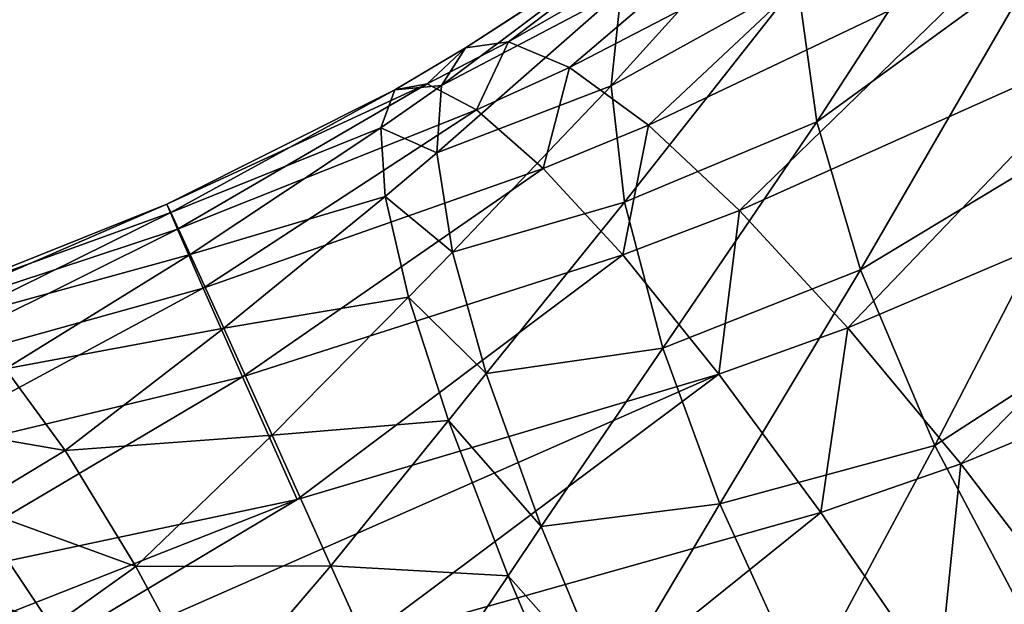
# Model space of a CAD drawing. Header units: millimetres. Extents: x -1 to 515, y 0 to 80.
# Tile 32 of 69: x 248.458 to 249.958, y 35.275 to 36.165. Entities that reach past the tile are written whole.
import ezdxf

# ---------------------------------------------------------------- set-up
doc = ezdxf.new("R2010")
doc.units = ezdxf.units.MM
doc.header["$LTSCALE"] = 25.4
doc.layers.get('0').update_dxf_attribs({"true_color": 0xff5454})

# ---------------------------------------------------------------- blocks, each defined once
blk = doc.blocks.new('STICKS-6267-9077.STL#2')
at = {"color": 250, "true_color": 0x262626}
mesh = blk.add_polyface(dxfattribs=at)
corners = [(254.598, 44.4471, -19.379), (248.5736, 30.0471, -16.7234), (248.5736, 44.4471, -16.7234), (254.598, 30.0471, -19.379)]
mesh.append_faces([[corners[k] for k in face] for face in [(0, 1, 2), (1, 0, 3)]], dxfattribs={"vtx0": -1, "color": 250})
mesh = blk.add_polyface(dxfattribs=at)
corners = [(254.6686, 30.0471, 19.3969), (248.6346, 44.4471, 16.7632), (248.6346, 30.0471, 16.7632), (254.6686, 44.4471, 19.3969)]
mesh.append_faces([[corners[k] for k in face] for face in [(0, 1, 2), (1, 0, 3)]], dxfattribs={"vtx0": -1, "color": 250})
at = {"color": 18, "true_color": 0x000000}
mesh = blk.add_polyface(dxfattribs=at)
corners = [(253.1531, 41.3067, -27.1902), (252.7788, 40.8519, -27.5262), (252.5856, 40.9732, -27.237)]
mesh.append_faces([[corners[k] for k in face] for face in [(0, 1, 2)]], dxfattribs={"color": 18})
mesh = blk.add_polyface(dxfattribs=at)
corners = [(252.6082, 41.1861, -24.5273), (252.2789, 40.9364, -24.8725), (252.3085, 40.7243, -24.5515)]
mesh.append_faces([[corners[k] for k in face] for face in [(0, 1, 2)]], dxfattribs={"color": 18})
mesh = blk.add_polyface(dxfattribs=at)
corners = [(252.6082, 41.1861, -24.5273), (252.3085, 40.7243, -24.5515), (252.6497, 40.9728, -24.2385)]
mesh.append_faces([[corners[k] for k in face] for face in [(0, 1, 2)]], dxfattribs={"color": 18})
mesh = blk.add_polyface(dxfattribs=at)
corners = [(252.291, 41.1057, -25.1969), (252.0106, 40.9236, -25.4988), (251.9954, 40.7787, -25.1466)]
mesh.append_faces([[corners[k] for k in face] for face in [(0, 1, 2)]], dxfattribs={"color": 18})
mesh = blk.add_polyface(dxfattribs=at)
corners = [(252.291, 41.1057, -25.1969), (251.9954, 40.7787, -25.1466), (252.2789, 40.9364, -24.8725)]
mesh.append_faces([[corners[k] for k in face] for face in [(0, 1, 2)]], dxfattribs={"color": 18})
mesh = blk.add_polyface(dxfattribs=at)
corners = [(251.8392, 40.8459, -26.4935), (252.2634, 41.0895, -26.5705), (251.9319, 40.8068, -26.8523)]
mesh.append_faces([[corners[k] for k in face] for face in [(0, 1, 2)]], dxfattribs={"color": 18})
mesh = blk.add_polyface(dxfattribs=at)
corners = [(252.1459, 41.079, -26.2149), (252.2634, 41.0895, -26.5705), (251.8392, 40.8459, -26.4935)]
mesh.append_faces([[corners[k] for k in face] for face in [(0, 1, 2)]], dxfattribs={"color": 18})
mesh = blk.add_polyface(dxfattribs=at)
corners = [(252.2634, 41.0895, -26.5705), (252.4098, 41.0544, -26.9113), (251.9319, 40.8068, -26.8523)]
mesh.append_faces([[corners[k] for k in face] for face in [(0, 1, 2)]], dxfattribs={"color": 18})
mesh = blk.add_polyface(dxfattribs=at)
corners = [(251.7735, 40.837, -26.1247), (252.1459, 41.079, -26.2149), (251.8392, 40.8459, -26.4935)]
mesh.append_faces([[corners[k] for k in face] for face in [(0, 1, 2)]], dxfattribs={"color": 18})
mesh = blk.add_polyface(dxfattribs=at)
corners = [(252.0606, 41.0226, -25.8523), (252.1459, 41.079, -26.2149), (251.7735, 40.837, -26.1247)]
mesh.append_faces([[corners[k] for k in face] for face in [(0, 1, 2)]], dxfattribs={"color": 18})
mesh = blk.add_polyface(dxfattribs=at)
corners = [(251.9319, 40.8068, -26.8523), (252.4098, 41.0544, -26.9113), (252.052, 40.7191, -27.2008)]
mesh.append_faces([[corners[k] for k in face] for face in [(0, 1, 2)]], dxfattribs={"color": 18})
mesh = blk.add_polyface(dxfattribs=at)
corners = [(252.4098, 41.0544, -26.9113), (252.5856, 40.9732, -27.237), (252.052, 40.7191, -27.2008)]
mesh.append_faces([[corners[k] for k in face] for face in [(0, 1, 2)]], dxfattribs={"color": 18})
mesh = blk.add_polyface(dxfattribs=at)
corners = [(252.9985, 40.6842, -27.7918), (253.22, 40.4895, -28.0048), (252.5279, 40.2034, -28.0575), (253.6591, 41.0394, -27.6744)]
mesh.append_faces([[corners[k] for k in face] for face in [(0, 1, 2), (1, 0, 3)]], dxfattribs={"vtx0": -1, "color": 18})
mesh = blk.add_polyface(dxfattribs=at)
corners = [(251.7367, 40.7795, -25.7542), (252.0606, 41.0226, -25.8523), (251.7735, 40.837, -26.1247)]
mesh.append_faces([[corners[k] for k in face] for face in [(0, 1, 2)]], dxfattribs={"color": 18})
mesh = blk.add_polyface(dxfattribs=at)
corners = [(252.0106, 40.9236, -25.4988), (252.0606, 41.0226, -25.8523), (251.7367, 40.7795, -25.7542)]
mesh.append_faces([[corners[k] for k in face] for face in [(0, 1, 2)]], dxfattribs={"color": 18})
mesh = blk.add_polyface(dxfattribs=at)
corners = [(252.052, 40.7191, -27.2008), (252.5856, 40.9732, -27.237), (252.191, 40.5892, -27.5162)]
mesh.append_faces([[corners[k] for k in face] for face in [(0, 1, 2)]], dxfattribs={"color": 18})
mesh = blk.add_polyface(dxfattribs=at)
corners = [(252.5856, 40.9732, -27.237), (252.7788, 40.8519, -27.5262), (252.191, 40.5892, -27.5162)]
mesh.append_faces([[corners[k] for k in face] for face in [(0, 1, 2)]], dxfattribs={"color": 18})
mesh = blk.add_polyface(dxfattribs=at)
corners = [(252.6497, 40.9728, -24.2385), (252.3085, 40.7243, -24.5515), (252.3753, 40.4989, -24.2769)]
mesh.append_faces([[corners[k] for k in face] for face in [(0, 1, 2)]], dxfattribs={"color": 18})
mesh = blk.add_polyface(dxfattribs=at)
corners = [(252.6497, 40.9728, -24.2385), (252.3753, 40.4989, -24.2769), (252.7411, 40.7197, -23.9545)]
mesh.append_faces([[corners[k] for k in face] for face in [(0, 1, 2)]], dxfattribs={"color": 18})
mesh = blk.add_polyface(dxfattribs=at)
corners = [(251.7299, 40.6769, -25.3982), (252.0106, 40.9236, -25.4988), (251.7367, 40.7795, -25.7542)]
mesh.append_faces([[corners[k] for k in face] for face in [(0, 1, 2)]], dxfattribs={"color": 18})
mesh = blk.add_polyface(dxfattribs=at)
corners = [(251.9954, 40.7787, -25.1466), (252.0106, 40.9236, -25.4988), (251.7299, 40.6769, -25.3982)]
mesh.append_faces([[corners[k] for k in face] for face in [(0, 1, 2)]], dxfattribs={"color": 18})
mesh = blk.add_polyface(dxfattribs=at)
corners = [(252.2789, 40.9364, -24.8725), (251.9954, 40.7787, -25.1466), (252.0158, 40.6018, -24.8267)]
mesh.append_faces([[corners[k] for k in face] for face in [(0, 1, 2)]], dxfattribs={"color": 18})
mesh = blk.add_polyface(dxfattribs=at)
corners = [(252.2789, 40.9364, -24.8725), (252.0158, 40.6018, -24.8267), (252.3085, 40.7243, -24.5515)]
mesh.append_faces([[corners[k] for k in face] for face in [(0, 1, 2)]], dxfattribs={"color": 18})
mesh = blk.add_polyface(dxfattribs=at)
corners = [(252.191, 40.5892, -27.5162), (252.7788, 40.8519, -27.5262), (252.3559, 40.4104, -27.8127)]
mesh.append_faces([[corners[k] for k in face] for face in [(0, 1, 2)]], dxfattribs={"color": 18})
mesh = blk.add_polyface(dxfattribs=at)
corners = [(252.7788, 40.8519, -27.5262), (252.9985, 40.6842, -27.7918), (252.3559, 40.4104, -27.8127)]
mesh.append_faces([[corners[k] for k in face] for face in [(0, 1, 2)]], dxfattribs={"color": 18})
mesh = blk.add_polyface(dxfattribs=at)
corners = [(251.6659, 40.7731, -26.0857), (251.7735, 40.837, -26.1247), (251.715, 40.7821, -26.4571)]
mesh.append_faces([[corners[k] for k in face] for face in [(0, 1, 2)]], dxfattribs={"color": 18})
mesh = blk.add_polyface(dxfattribs=at)
corners = [(251.7367, 40.7795, -25.7542), (251.7735, 40.837, -26.1247), (251.6659, 40.7731, -26.0857)]
mesh.append_faces([[corners[k] for k in face] for face in [(0, 1, 2)]], dxfattribs={"color": 18})
mesh = blk.add_polyface(dxfattribs=at)
corners = [(251.715, 40.7821, -26.4571), (251.8392, 40.8459, -26.4935), (251.7902, 40.7425, -26.8199)]
mesh.append_faces([[corners[k] for k in face] for face in [(0, 1, 2)]], dxfattribs={"color": 18})
mesh = blk.add_polyface(dxfattribs=at)
corners = [(251.7735, 40.837, -26.1247), (251.8392, 40.8459, -26.4935), (251.715, 40.7821, -26.4571)]
mesh.append_faces([[corners[k] for k in face] for face in [(0, 1, 2)]], dxfattribs={"color": 18})
mesh = blk.add_polyface(dxfattribs=at)
corners = [(251.8392, 40.8459, -26.4935), (251.9319, 40.8068, -26.8523), (251.7902, 40.7425, -26.8199)]
mesh.append_faces([[corners[k] for k in face] for face in [(0, 1, 2)]], dxfattribs={"color": 18})
mesh = blk.add_polyface(dxfattribs=at)
corners = [(251.7902, 40.7425, -26.8199), (251.9319, 40.8068, -26.8523), (251.8919, 40.6533, -27.1739)]
mesh.append_faces([[corners[k] for k in face] for face in [(0, 1, 2)]], dxfattribs={"color": 18})
mesh = blk.add_polyface(dxfattribs=at)
corners = [(251.9319, 40.8068, -26.8523), (252.052, 40.7191, -27.2008), (251.8919, 40.6533, -27.1739)]
mesh.append_faces([[corners[k] for k in face] for face in [(0, 1, 2)]], dxfattribs={"color": 18})
mesh = blk.add_polyface(dxfattribs=at)
corners = [(251.3184, 40.5988, -26.2972), (251.715, 40.7821, -26.4571), (251.3347, 40.5606, -26.6673)]
mesh.append_faces([[corners[k] for k in face] for face in [(0, 1, 2)]], dxfattribs={"color": 18})
mesh = blk.add_polyface(dxfattribs=at)
corners = [(251.6659, 40.7731, -26.0857), (251.715, 40.7821, -26.4571), (251.3184, 40.5988, -26.2972)]
mesh.append_faces([[corners[k] for k in face] for face in [(0, 1, 2)]], dxfattribs={"color": 18})
mesh = blk.add_polyface(dxfattribs=at)
corners = [(251.3248, 40.5861, -25.9228), (251.6659, 40.7731, -26.0857), (251.3184, 40.5988, -26.2972)]
mesh.append_faces([[corners[k] for k in face] for face in [(0, 1, 2)]], dxfattribs={"color": 18})
mesh = blk.add_polyface(dxfattribs=at)
corners = [(251.6445, 40.7148, -25.7141), (251.6659, 40.7731, -26.0857), (251.3248, 40.5861, -25.9228)]
mesh.append_faces([[corners[k] for k in face] for face in [(0, 1, 2)]], dxfattribs={"color": 18})
mesh = blk.add_polyface(dxfattribs=at)
corners = [(251.715, 40.7821, -26.4571), (251.7902, 40.7425, -26.8199), (251.3347, 40.5606, -26.6673)]
mesh.append_faces([[corners[k] for k in face] for face in [(0, 1, 2)]], dxfattribs={"color": 18})
mesh = blk.add_polyface(dxfattribs=at)
corners = [(251.6445, 40.7148, -25.7141), (251.7367, 40.7795, -25.7542), (251.6659, 40.7731, -26.0857)]
mesh.append_faces([[corners[k] for k in face] for face in [(0, 1, 2)]], dxfattribs={"color": 18})
mesh = blk.add_polyface(dxfattribs=at)
corners = [(251.7299, 40.6769, -25.3982), (251.7367, 40.7795, -25.7542), (251.6445, 40.7148, -25.7141)]
mesh.append_faces([[corners[k] for k in face] for face in [(0, 1, 2)]], dxfattribs={"color": 18})
mesh = blk.add_polyface(dxfattribs=at)
corners = [(251.7536, 40.526, -25.049), (251.9954, 40.7787, -25.1466), (251.7299, 40.6769, -25.3982)]
mesh.append_faces([[corners[k] for k in face] for face in [(0, 1, 2)]], dxfattribs={"color": 18})
mesh = blk.add_polyface(dxfattribs=at)
corners = [(252.0158, 40.6018, -24.8267), (251.9954, 40.7787, -25.1466), (251.7536, 40.526, -25.049)]
mesh.append_faces([[corners[k] for k in face] for face in [(0, 1, 2)]], dxfattribs={"color": 18})
mesh = blk.add_polyface(dxfattribs=at)
corners = [(251.3347, 40.5606, -26.6673), (251.7902, 40.7425, -26.8199), (251.3742, 40.4707, -27.0332)]
mesh.append_faces([[corners[k] for k in face] for face in [(0, 1, 2)]], dxfattribs={"color": 18})
mesh = blk.add_polyface(dxfattribs=at)
corners = [(251.7902, 40.7425, -26.8199), (251.8919, 40.6533, -27.1739), (251.3742, 40.4707, -27.0332)]
mesh.append_faces([[corners[k] for k in face] for face in [(0, 1, 2)]], dxfattribs={"color": 18})
mesh = blk.add_polyface(dxfattribs=at)
corners = [(251.3543, 40.522, -25.5527), (251.6445, 40.7148, -25.7141), (251.3248, 40.5861, -25.9228)]
mesh.append_faces([[corners[k] for k in face] for face in [(0, 1, 2)]], dxfattribs={"color": 18})
mesh = blk.add_polyface(dxfattribs=at)
corners = [(251.6513, 40.6107, -25.3586), (251.6445, 40.7148, -25.7141), (251.3543, 40.522, -25.5527)]
mesh.append_faces([[corners[k] for k in face] for face in [(0, 1, 2)]], dxfattribs={"color": 18})
mesh = blk.add_polyface(dxfattribs=at)
corners = [(251.6513, 40.6107, -25.3586), (251.7299, 40.6769, -25.3982), (251.6445, 40.7148, -25.7141)]
mesh.append_faces([[corners[k] for k in face] for face in [(0, 1, 2)]], dxfattribs={"color": 18})
mesh = blk.add_polyface(dxfattribs=at)
corners = [(251.8919, 40.6533, -27.1739), (252.052, 40.7191, -27.2008), (252.013, 40.5215, -27.4958)]
mesh.append_faces([[corners[k] for k in face] for face in [(0, 1, 2)]], dxfattribs={"color": 18})
mesh = blk.add_polyface(dxfattribs=at)
corners = [(252.052, 40.7191, -27.2008), (252.191, 40.5892, -27.5162), (252.013, 40.5215, -27.4958)]
mesh.append_faces([[corners[k] for k in face] for face in [(0, 1, 2)]], dxfattribs={"color": 18})
mesh = blk.add_polyface(dxfattribs=at)
corners = [(252.3085, 40.7243, -24.5515), (252.0158, 40.6018, -24.8267), (252.0739, 40.3794, -24.5167)]
mesh.append_faces([[corners[k] for k in face] for face in [(0, 1, 2)]], dxfattribs={"color": 18})
mesh = blk.add_polyface(dxfattribs=at)
corners = [(252.3085, 40.7243, -24.5515), (252.0739, 40.3794, -24.5167), (252.3753, 40.4989, -24.2769)]
mesh.append_faces([[corners[k] for k in face] for face in [(0, 1, 2)]], dxfattribs={"color": 18})
mesh = blk.add_polyface(dxfattribs=at)
corners = [(252.7411, 40.7197, -23.9545), (252.3753, 40.4989, -24.2769), (252.4884, 40.2313, -24.015)]
mesh.append_faces([[corners[k] for k in face] for face in [(0, 1, 2)]], dxfattribs={"color": 18})
mesh = blk.add_polyface(dxfattribs=at)
corners = [(252.7411, 40.7197, -23.9545), (252.4884, 40.2313, -24.015), (252.8644, 40.4746, -23.7276)]
mesh.append_faces([[corners[k] for k in face] for face in [(0, 1, 2)]], dxfattribs={"color": 18})
mesh = blk.add_polyface(dxfattribs=at)
corners = [(252.9985, 40.6842, -27.7918), (252.5279, 40.2034, -28.0575), (252.3559, 40.4104, -27.8127)]
mesh.append_faces([[corners[k] for k in face] for face in [(0, 1, 2)]], dxfattribs={"color": 18})
mesh = blk.add_polyface(dxfattribs=at)
corners = [(251.7536, 40.526, -25.049), (251.7299, 40.6769, -25.3982), (251.6513, 40.6107, -25.3586)]
mesh.append_faces([[corners[k] for k in face] for face in [(0, 1, 2)]], dxfattribs={"color": 18})
mesh = blk.add_polyface(dxfattribs=at)
corners = [(251.3742, 40.4707, -27.0332), (251.8919, 40.6533, -27.1739), (251.4339, 40.3359, -27.3707)]
mesh.append_faces([[corners[k] for k in face] for face in [(0, 1, 2)]], dxfattribs={"color": 18})
mesh = blk.add_polyface(dxfattribs=at)
corners = [(251.8919, 40.6533, -27.1739), (252.013, 40.5215, -27.4958), (251.4339, 40.3359, -27.3707)]
mesh.append_faces([[corners[k] for k in face] for face in [(0, 1, 2)]], dxfattribs={"color": 18})
mesh = blk.add_polyface(dxfattribs=at)
corners = [(251.4052, 40.4102, -25.2032), (251.6513, 40.6107, -25.3586), (251.3543, 40.522, -25.5527)]
mesh.append_faces([[corners[k] for k in face] for face in [(0, 1, 2)]], dxfattribs={"color": 18})
mesh = blk.add_polyface(dxfattribs=at)
corners = [(251.6868, 40.4575, -25.0114), (251.6513, 40.6107, -25.3586), (251.4052, 40.4102, -25.2032)]
mesh.append_faces([[corners[k] for k in face] for face in [(0, 1, 2)]], dxfattribs={"color": 18})
mesh = blk.add_polyface(dxfattribs=at)
corners = [(251.6868, 40.4575, -25.0114), (251.7536, 40.526, -25.049), (251.6513, 40.6107, -25.3586)]
mesh.append_faces([[corners[k] for k in face] for face in [(0, 1, 2)]], dxfattribs={"color": 18})
mesh = blk.add_polyface(dxfattribs=at)
corners = [(251.3184, 40.5988, -26.2972), (251.3347, 40.5606, -26.6673), (250.8967, 40.4161, -26.4458)]
mesh.append_faces([[corners[k] for k in face] for face in [(0, 1, 2)]], dxfattribs={"color": 18})
mesh = blk.add_polyface(dxfattribs=at)
corners = [(250.937, 40.4462, -26.0766), (251.3184, 40.5988, -26.2972), (250.8967, 40.4161, -26.4458)]
mesh.append_faces([[corners[k] for k in face] for face in [(0, 1, 2)]], dxfattribs={"color": 18})
mesh = blk.add_polyface(dxfattribs=at)
corners = [(251.3248, 40.5861, -25.9228), (251.3184, 40.5988, -26.2972), (250.937, 40.4462, -26.0766)]
mesh.append_faces([[corners[k] for k in face] for face in [(0, 1, 2)]], dxfattribs={"color": 18})
mesh = blk.add_polyface(dxfattribs=at)
corners = [(251.8051, 40.341, -24.7373), (252.0158, 40.6018, -24.8267), (251.7536, 40.526, -25.049)]
mesh.append_faces([[corners[k] for k in face] for face in [(0, 1, 2)]], dxfattribs={"color": 18})
mesh = blk.add_polyface(dxfattribs=at)
corners = [(252.0739, 40.3794, -24.5167), (252.0158, 40.6018, -24.8267), (251.8051, 40.341, -24.7373)]
mesh.append_faces([[corners[k] for k in face] for face in [(0, 1, 2)]], dxfattribs={"color": 18})
mesh = blk.add_polyface(dxfattribs=at)
corners = [(250.996, 40.4236, -25.7073), (251.3248, 40.5861, -25.9228), (250.937, 40.4462, -26.0766)]
mesh.append_faces([[corners[k] for k in face] for face in [(0, 1, 2)]], dxfattribs={"color": 18})
mesh = blk.add_polyface(dxfattribs=at)
corners = [(251.3543, 40.522, -25.5527), (251.3248, 40.5861, -25.9228), (250.996, 40.4236, -25.7073)]
mesh.append_faces([[corners[k] for k in face] for face in [(0, 1, 2)]], dxfattribs={"color": 18})
mesh = blk.add_polyface(dxfattribs=at)
corners = [(252.013, 40.5215, -27.4958), (252.191, 40.5892, -27.5162), (252.1595, 40.3399, -27.8001)]
mesh.append_faces([[corners[k] for k in face] for face in [(0, 1, 2)]], dxfattribs={"color": 18})
mesh = blk.add_polyface(dxfattribs=at)
corners = [(252.191, 40.5892, -27.5162), (252.3559, 40.4104, -27.8127), (252.1595, 40.3399, -27.8001)]
mesh.append_faces([[corners[k] for k in face] for face in [(0, 1, 2)]], dxfattribs={"color": 18})
mesh = blk.add_polyface(dxfattribs=at)
corners = [(250.8967, 40.4161, -26.4458), (251.3347, 40.5606, -26.6673), (250.8757, 40.3325, -26.8148)]
mesh.append_faces([[corners[k] for k in face] for face in [(0, 1, 2)]], dxfattribs={"color": 18})
mesh = blk.add_polyface(dxfattribs=at)
corners = [(251.3347, 40.5606, -26.6673), (251.3742, 40.4707, -27.0332), (250.8757, 40.3325, -26.8148)]
mesh.append_faces([[corners[k] for k in face] for face in [(0, 1, 2)]], dxfattribs={"color": 18})
mesh = blk.add_polyface(dxfattribs=at)
corners = [(251.0729, 40.3481, -25.3462), (251.3543, 40.522, -25.5527), (250.996, 40.4236, -25.7073)]
mesh.append_faces([[corners[k] for k in face] for face in [(0, 1, 2)]], dxfattribs={"color": 18})
mesh = blk.add_polyface(dxfattribs=at)
corners = [(251.4052, 40.4102, -25.2032), (251.3543, 40.522, -25.5527), (251.0729, 40.3481, -25.3462)]
mesh.append_faces([[corners[k] for k in face] for face in [(0, 1, 2)]], dxfattribs={"color": 18})
mesh = blk.add_polyface(dxfattribs=at)
corners = [(251.4339, 40.3359, -27.3707), (252.013, 40.5215, -27.4958), (251.517, 40.1492, -27.695)]
mesh.append_faces([[corners[k] for k in face] for face in [(0, 1, 2)]], dxfattribs={"color": 18})
mesh = blk.add_polyface(dxfattribs=at)
corners = [(252.013, 40.5215, -27.4958), (252.1595, 40.3399, -27.8001), (251.517, 40.1492, -27.695)]
mesh.append_faces([[corners[k] for k in face] for face in [(0, 1, 2)]], dxfattribs={"color": 18})
mesh = blk.add_polyface(dxfattribs=at)
corners = [(251.8051, 40.341, -24.7373), (251.7536, 40.526, -25.049), (251.6868, 40.4575, -25.0114)]
mesh.append_faces([[corners[k] for k in face] for face in [(0, 1, 2)]], dxfattribs={"color": 18})
mesh = blk.add_polyface(dxfattribs=at)
corners = [(252.3753, 40.4989, -24.2769), (252.0739, 40.3794, -24.5167), (252.1611, 40.1424, -24.2582)]
mesh.append_faces([[corners[k] for k in face] for face in [(0, 1, 2)]], dxfattribs={"color": 18})
mesh = blk.add_polyface(dxfattribs=at)
corners = [(252.4884, 40.2313, -24.015), (252.3753, 40.4989, -24.2769), (252.1611, 40.1424, -24.2582)]
mesh.append_faces([[corners[k] for k in face] for face in [(0, 1, 2)]], dxfattribs={"color": 18})
mesh = blk.add_polyface(dxfattribs=at)
corners = [(252.5279, 40.2034, -28.0575), (252.724, 39.9473, -28.274), (252.4938, 39.8697, -28.2795), (253.22, 40.4895, -28.0048)]
mesh.append_faces([[corners[k] for k in face] for face in [(0, 1, 2), (1, 0, 3)]], dxfattribs={"vtx0": -1, "color": 18})
mesh = blk.add_polyface(dxfattribs=at)
corners = [(252.8644, 40.4746, -23.7276), (252.4884, 40.2313, -24.015), (252.6258, 39.9717, -23.8137)]
mesh.append_faces([[corners[k] for k in face] for face in [(0, 1, 2)]], dxfattribs={"color": 18})
mesh = blk.add_polyface(dxfattribs=at)
corners = [(251.3742, 40.4707, -27.0332), (251.4339, 40.3359, -27.3707), (250.8749, 40.2018, -27.1592)]
mesh.append_faces([[corners[k] for k in face] for face in [(0, 1, 2)]], dxfattribs={"color": 18})
mesh = blk.add_polyface(dxfattribs=at)
corners = [(250.8757, 40.3325, -26.8148), (251.3742, 40.4707, -27.0332), (250.8749, 40.2018, -27.1592)]
mesh.append_faces([[corners[k] for k in face] for face in [(0, 1, 2)]], dxfattribs={"color": 18})
mesh = blk.add_polyface(dxfattribs=at)
corners = [(251.4789, 40.2472, -24.8667), (251.6868, 40.4575, -25.0114), (251.4052, 40.4102, -25.2032)]
mesh.append_faces([[corners[k] for k in face] for face in [(0, 1, 2)]], dxfattribs={"color": 18})
mesh = blk.add_polyface(dxfattribs=at)
corners = [(251.7476, 40.2696, -24.7031), (251.6868, 40.4575, -25.0114), (251.4789, 40.2472, -24.8667)]
mesh.append_faces([[corners[k] for k in face] for face in [(0, 1, 2)]], dxfattribs={"color": 18})
mesh = blk.add_polyface(dxfattribs=at)
corners = [(251.7476, 40.2696, -24.7031), (251.8051, 40.341, -24.7373), (251.6868, 40.4575, -25.0114)]
mesh.append_faces([[corners[k] for k in face] for face in [(0, 1, 2)]], dxfattribs={"color": 18})
mesh = blk.add_polyface(dxfattribs=at)
corners = [(251.1639, 40.2239, -25.0092), (251.4052, 40.4102, -25.2032), (251.0729, 40.3481, -25.3462)]
mesh.append_faces([[corners[k] for k in face] for face in [(0, 1, 2)]], dxfattribs={"color": 18})
mesh = blk.add_polyface(dxfattribs=at)
corners = [(251.4789, 40.2472, -24.8667), (251.4052, 40.4102, -25.2032), (251.1639, 40.2239, -25.0092)]
mesh.append_faces([[corners[k] for k in face] for face in [(0, 1, 2)]], dxfattribs={"color": 18})
mesh = blk.add_polyface(dxfattribs=at)
corners = [(252.3559, 40.4104, -27.8127), (252.3146, 40.1297, -28.0534), (252.1595, 40.3399, -27.8001)]
mesh.append_faces([[corners[k] for k in face] for face in [(0, 1, 2)]], dxfattribs={"color": 18})
mesh = blk.add_polyface(dxfattribs=at)
corners = [(252.5279, 40.2034, -28.0575), (252.3146, 40.1297, -28.0534), (252.3559, 40.4104, -27.8127)]
mesh.append_faces([[corners[k] for k in face] for face in [(0, 1, 2)]], dxfattribs={"color": 18})
mesh = blk.add_polyface(dxfattribs=at)
corners = [(252.0739, 40.3794, -24.5167), (251.8051, 40.341, -24.7373), (251.8885, 40.1079, -24.4413)]
mesh.append_faces([[corners[k] for k in face] for face in [(0, 1, 2)]], dxfattribs={"color": 18})
mesh = blk.add_polyface(dxfattribs=at)
corners = [(252.1611, 40.1424, -24.2582), (252.0739, 40.3794, -24.5167), (251.8885, 40.1079, -24.4413)]
mesh.append_faces([[corners[k] for k in face] for face in [(0, 1, 2)]], dxfattribs={"color": 18})
mesh = blk.add_polyface(dxfattribs=at)
corners = [(251.1639, 40.2239, -25.0092), (251.0729, 40.3481, -25.3462), (250.9133, 40.2672, -25.2449)]
mesh.append_faces([[corners[k] for k in face] for face in [(0, 1, 2)]], dxfattribs={"color": 18})
mesh = blk.add_polyface(dxfattribs=at)
corners = [(250.9324, 39.7999, -27.7841), (252.1595, 40.3399, -27.8001), (251.6137, 39.9321, -27.9704), (251.517, 40.1492, -27.695)]
mesh.append_faces([[corners[k] for k in face] for face in [(0, 1, 2), (1, 0, 3)]], dxfattribs={"vtx0": -1, "color": 18})
mesh = blk.add_polyface(dxfattribs=at)
corners = [(252.3146, 40.1297, -28.0534), (251.6137, 39.9321, -27.9704), (252.1595, 40.3399, -27.8001)]
mesh.append_faces([[corners[k] for k in face] for face in [(0, 1, 2)]], dxfattribs={"color": 18})
mesh = blk.add_polyface(dxfattribs=at)
corners = [(251.8885, 40.1079, -24.4413), (251.8051, 40.341, -24.7373), (251.7476, 40.2696, -24.7031)]
mesh.append_faces([[corners[k] for k in face] for face in [(0, 1, 2)]], dxfattribs={"color": 18})
mesh = blk.add_polyface(dxfattribs=at)
corners = [(250.8749, 40.2018, -27.1592), (251.4339, 40.3359, -27.3707), (250.8946, 40.0172, -27.4947)]
mesh.append_faces([[corners[k] for k in face] for face in [(0, 1, 2)]], dxfattribs={"color": 18})
mesh = blk.add_polyface(dxfattribs=at)
corners = [(251.4339, 40.3359, -27.3707), (251.517, 40.1492, -27.695), (250.8946, 40.0172, -27.4947)]
mesh.append_faces([[corners[k] for k in face] for face in [(0, 1, 2)]], dxfattribs={"color": 18})
mesh = blk.add_polyface(dxfattribs=at)
corners = [(251.0219, 40.1381, -24.9151), (251.1639, 40.2239, -25.0092), (250.9133, 40.2672, -25.2449)]
mesh.append_faces([[corners[k] for k in face] for face in [(0, 1, 2)]], dxfattribs={"color": 18})
mesh = blk.add_polyface(dxfattribs=at)
corners = [(251.5686, 40.0484, -24.5726), (251.7476, 40.2696, -24.7031), (251.4789, 40.2472, -24.8667)]
mesh.append_faces([[corners[k] for k in face] for face in [(0, 1, 2)]], dxfattribs={"color": 18})
mesh = blk.add_polyface(dxfattribs=at)
corners = [(251.8383, 40.0329, -24.4121), (251.7476, 40.2696, -24.7031), (251.5686, 40.0484, -24.5726)]
mesh.append_faces([[corners[k] for k in face] for face in [(0, 1, 2)]], dxfattribs={"color": 18})
mesh = blk.add_polyface(dxfattribs=at)
corners = [(251.8885, 40.1079, -24.4413), (251.7476, 40.2696, -24.7031), (251.8383, 40.0329, -24.4121)]
mesh.append_faces([[corners[k] for k in face] for face in [(0, 1, 2)]], dxfattribs={"color": 18})
mesh = blk.add_polyface(dxfattribs=at)
corners = [(251.2714, 40.0471, -24.6891), (251.4789, 40.2472, -24.8667), (251.1639, 40.2239, -25.0092)]
mesh.append_faces([[corners[k] for k in face] for face in [(0, 1, 2)]], dxfattribs={"color": 18})
mesh = blk.add_polyface(dxfattribs=at)
corners = [(251.5686, 40.0484, -24.5726), (251.4789, 40.2472, -24.8667), (251.2714, 40.0471, -24.6891)]
mesh.append_faces([[corners[k] for k in face] for face in [(0, 1, 2)]], dxfattribs={"color": 18})
mesh = blk.add_polyface(dxfattribs=at)
corners = [(251.2714, 40.0471, -24.6891), (251.1639, 40.2239, -25.0092), (251.0219, 40.1381, -24.9151)]
mesh.append_faces([[corners[k] for k in face] for face in [(0, 1, 2)]], dxfattribs={"color": 18})
mesh = blk.add_polyface(dxfattribs=at)
corners = [(252.4884, 40.2313, -24.015), (252.1611, 40.1424, -24.2582), (252.2892, 39.8602, -24.0193)]
mesh.append_faces([[corners[k] for k in face] for face in [(0, 1, 2)]], dxfattribs={"color": 18})
mesh = blk.add_polyface(dxfattribs=at)
corners = [(252.6258, 39.9717, -23.8137), (252.4884, 40.2313, -24.015), (252.2892, 39.8602, -24.0193)]
mesh.append_faces([[corners[k] for k in face] for face in [(0, 1, 2)]], dxfattribs={"color": 18})
mesh = blk.add_polyface(dxfattribs=at)
corners = [(252.5279, 40.2034, -28.0575), (252.4938, 39.8697, -28.2795), (252.3146, 40.1297, -28.0534)]
mesh.append_faces([[corners[k] for k in face] for face in [(0, 1, 2)]], dxfattribs={"color": 18})
mesh = blk.add_polyface(dxfattribs=at)
corners = [(250.2401, 39.6462, -27.5702), (251.517, 40.1492, -27.695), (250.9324, 39.7999, -27.7841), (250.8946, 40.0172, -27.4947)]
mesh.append_faces([[corners[k] for k in face] for face in [(0, 1, 2), (1, 0, 3)]], dxfattribs={"vtx0": -1, "color": 18})
mesh = blk.add_polyface(dxfattribs=at)
corners = [(251.1437, 39.9559, -24.6032), (251.0219, 40.1381, -24.9151), (250.851, 40.0762, -24.8544)]
mesh.append_faces([[corners[k] for k in face] for face in [(0, 1, 2)]], dxfattribs={"color": 18})
mesh = blk.add_polyface(dxfattribs=at)
corners = [(251.1437, 39.9559, -24.6032), (251.2714, 40.0471, -24.6891), (251.0219, 40.1381, -24.9151)]
mesh.append_faces([[corners[k] for k in face] for face in [(0, 1, 2)]], dxfattribs={"color": 18})
mesh = blk.add_polyface(dxfattribs=at)
corners = [(252.3146, 40.1297, -28.0534), (251.7339, 39.6627, -28.223), (251.6137, 39.9321, -27.9704)]
mesh.append_faces([[corners[k] for k in face] for face in [(0, 1, 2)]], dxfattribs={"color": 18})
mesh = blk.add_polyface(dxfattribs=at)
corners = [(252.4938, 39.8697, -28.2795), (251.7339, 39.6627, -28.223), (252.3146, 40.1297, -28.0534)]
mesh.append_faces([[corners[k] for k in face] for face in [(0, 1, 2)]], dxfattribs={"color": 18})
mesh = blk.add_polyface(dxfattribs=at)
corners = [(252.1611, 40.1424, -24.2582), (251.8885, 40.1079, -24.4413), (251.9922, 39.8589, -24.2007)]
mesh.append_faces([[corners[k] for k in face] for face in [(0, 1, 2)]], dxfattribs={"color": 18})
mesh = blk.add_polyface(dxfattribs=at)
corners = [(252.2892, 39.8602, -24.0193), (252.1611, 40.1424, -24.2582), (251.9922, 39.8589, -24.2007)]
mesh.append_faces([[corners[k] for k in face] for face in [(0, 1, 2)]], dxfattribs={"color": 18})
mesh = blk.add_polyface(dxfattribs=at)
corners = [(251.9922, 39.8589, -24.2007), (251.8885, 40.1079, -24.4413), (251.8383, 40.0329, -24.4121)]
mesh.append_faces([[corners[k] for k in face] for face in [(0, 1, 2)]], dxfattribs={"color": 18})
mesh = blk.add_polyface(dxfattribs=at)
corners = [(250.9845, 39.8946, -24.547), (251.1437, 39.9559, -24.6032), (250.851, 40.0762, -24.8544)]
mesh.append_faces([[corners[k] for k in face] for face in [(0, 1, 2)]], dxfattribs={"color": 18})
mesh = blk.add_polyface(dxfattribs=at)
corners = [(251.3855, 39.8345, -24.4138), (251.2714, 40.0471, -24.6891), (251.1437, 39.9559, -24.6032)]
mesh.append_faces([[corners[k] for k in face] for face in [(0, 1, 2)]], dxfattribs={"color": 18})
mesh = blk.add_polyface(dxfattribs=at)
corners = [(251.3855, 39.8345, -24.4138), (251.5686, 40.0484, -24.5726), (251.2714, 40.0471, -24.6891)]
mesh.append_faces([[corners[k] for k in face] for face in [(0, 1, 2)]], dxfattribs={"color": 18})
mesh = blk.add_polyface(dxfattribs=at)
corners = [(251.681, 39.7989, -24.3006), (251.5686, 40.0484, -24.5726), (251.3855, 39.8345, -24.4138)]
mesh.append_faces([[corners[k] for k in face] for face in [(0, 1, 2)]], dxfattribs={"color": 18})
mesh = blk.add_polyface(dxfattribs=at)
corners = [(251.8383, 40.0329, -24.4121), (251.5686, 40.0484, -24.5726), (251.681, 39.7989, -24.3006)]
mesh.append_faces([[corners[k] for k in face] for face in [(0, 1, 2)]], dxfattribs={"color": 18})
mesh = blk.add_polyface(dxfattribs=at)
corners = [(251.9462, 39.7802, -24.1774), (251.8383, 40.0329, -24.4121), (251.681, 39.7989, -24.3006)]
mesh.append_faces([[corners[k] for k in face] for face in [(0, 1, 2)]], dxfattribs={"color": 18})
mesh = blk.add_polyface(dxfattribs=at)
corners = [(251.9922, 39.8589, -24.2007), (251.8383, 40.0329, -24.4121), (251.9462, 39.7802, -24.1774)]
mesh.append_faces([[corners[k] for k in face] for face in [(0, 1, 2)]], dxfattribs={"color": 18})
blk = doc.blocks.new('Grupuj#4')
at = {"color": 0}
blk.add_blockref('STICKS-6267-9077.STL#2', (-1.4445, -4.5953, 41.971), dxfattribs=at)

msp = doc.modelspace()

# ---------------------------------------------------------------- block references
at = {"color": 0}
msp.add_blockref('Grupuj#4', (-1.1917, -0.1196, 0.8827), dxfattribs=at)

doc.saveas('drawing.dxf')
